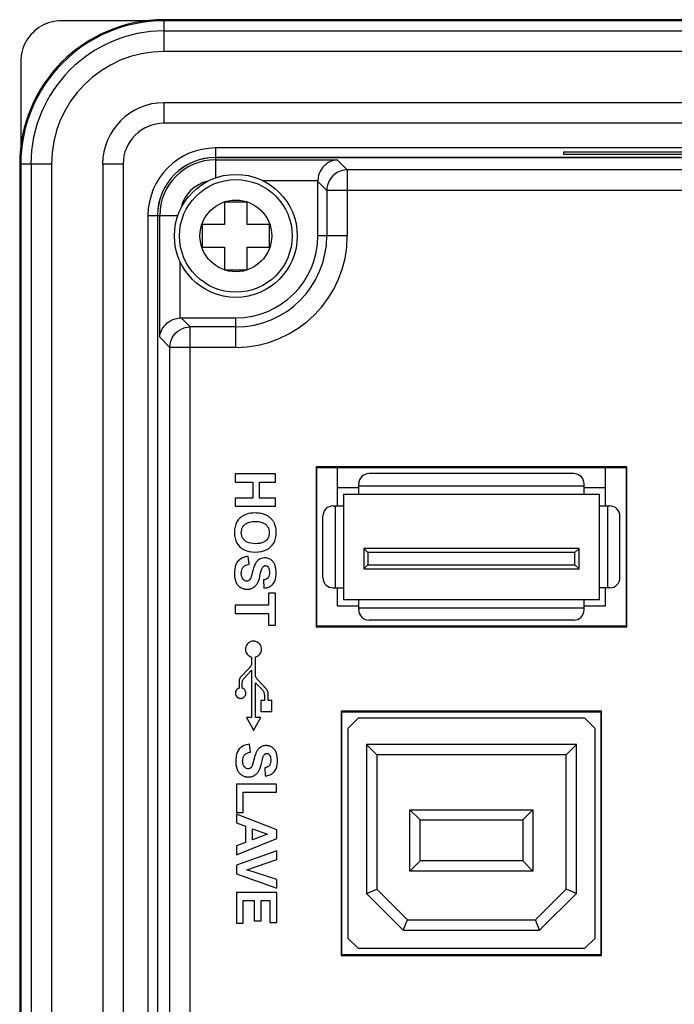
# Model space of a CAD drawing. Extents: x 0 to 841, y 0 to 594.
# Tile 52 of 91: x 564 to 596, y 230 to 278. Entities that reach past the tile are written whole.
import ezdxf

# ---------------------------------------------------------------- set-up
doc = ezdxf.new("R2010")
doc.units = 0
doc.header["$LTSCALE"] = 46.255
doc.header["$MEASUREMENT"] = 0
doc.layers.get('0').update_dxf_attribs({"linetype": 'CONTINUOUS'})
doc.layers.add('7_ALL_FEATURES', color=7, linetype='CONTINUOUS')

msp = doc.modelspace()

# ---------------------------------------------------------------- linework, layer by layer
at = {"color": 7, "linetype": 'Continuous'}
for p, q in [((570.135, 277.74), (565.932, 277.74)), ((740.938, 277.79), (570.929, 277.79)), ((570.929, 276.24), (570.929, 277.737)), ((740.927, 277.737), (570.929, 277.737)), ((740.938, 277.237), (570.929, 277.237)), ((740.938, 276.24), (570.929, 276.24)), ((563.934, 275.741), (563.934, 271.539)), ((570.929, 272.74), (570.929, 273.74)), ((740.938, 273.74), (570.929, 273.74)), ((740.938, 272.74), (570.929, 272.74)), ((738.434, 271.529), (573.434, 271.529)), ((563.884, 270.744), (563.884, 140.735)), ((563.937, 270.744), (563.937, 140.746)), ((565.434, 270.744), (563.937, 270.744)), ((564.436, 270.744), (564.436, 140.735)), ((565.434, 270.744), (565.434, 140.735)), ((567.934, 270.744), (567.934, 140.735)), ((568.934, 270.744), (567.934, 270.744)), ((568.934, 270.744), (568.934, 140.735)), ((570.145, 268.24), (570.145, 143.24)), ((579.384, 255.94), (579.384, 254.065)), ((590.934, 255.64), (580.934, 255.64)), ((592.484, 254.065), (592.484, 255.94)), ((580.434, 254.64), (580.434, 255.14)), ((591.434, 254.64), (591.434, 255.14)), ((580.434, 254.94), (579.384, 254.94)), ((579.684, 254.64), (579.684, 249.49)), ((579.684, 254.64), (592.184, 254.64)), ((580.434, 255.04), (591.434, 255.04)), ((592.484, 254.94), (591.434, 254.94)), ((592.184, 249.49), (592.184, 254.64)), ((579.184, 254.065), (579.684, 254.065)), ((579.284, 254.065), (579.284, 250.065)), ((592.184, 254.065), (592.684, 254.065)), ((592.584, 250.065), (592.584, 254.065)), ((578.684, 250.565), (578.684, 253.565)), ((593.184, 250.565), (593.184, 253.565)), ((580.684, 251.99), (580.684, 250.99)), ((580.884, 251.79), (580.684, 251.99)), ((591.184, 251.99), (580.684, 251.99)), ((580.884, 251.79), (580.884, 251.19)), ((590.984, 251.79), (580.884, 251.79)), ((590.984, 251.79), (591.184, 251.99)), ((590.984, 251.19), (590.984, 251.79)), ((591.184, 250.99), (591.184, 251.99)), ((580.884, 251.19), (580.684, 250.99)), ((580.684, 250.99), (591.184, 250.99)), ((580.884, 251.19), (590.984, 251.19)), ((590.984, 251.19), (591.184, 250.99)), ((579.184, 250.065), (579.684, 250.065)), ((579.384, 250.065), (579.384, 249.19)), ((592.684, 250.065), (592.184, 250.065)), ((592.484, 249.19), (592.484, 250.065)), ((579.684, 249.49), (592.184, 249.49)), ((580.434, 248.99), (580.434, 249.49)), ((591.434, 248.99), (591.434, 249.49)), ((579.384, 249.19), (580.434, 249.19)), ((580.434, 249.09), (591.434, 249.09)), ((591.434, 249.19), (592.484, 249.19)), ((590.934, 248.49), (580.934, 248.49)), ((579.914, 243.22), (580.414, 243.72)), ((580.414, 243.72), (591.454, 243.72)), ((591.454, 243.72), (591.954, 243.22)), ((579.914, 232.96), (579.914, 243.22)), ((591.954, 243.22), (591.954, 232.96)), ((580.814, 242.42), (580.814, 235.153)), ((580.814, 242.42), (581.314, 241.92)), ((591.054, 242.42), (580.814, 242.42)), ((591.054, 242.42), (590.554, 241.92)), ((591.054, 235.153), (591.054, 242.42)), ((581.314, 241.92), (581.314, 235.36)), ((590.554, 241.92), (581.314, 241.92)), ((590.554, 235.36), (590.554, 241.92)), ((582.934, 236.24), (582.934, 239.24)), ((582.934, 239.24), (583.434, 238.74)), ((582.934, 239.24), (588.934, 239.24)), ((588.934, 239.24), (588.434, 238.74)), ((588.934, 239.24), (588.934, 236.24)), ((583.434, 236.74), (583.434, 238.74)), ((583.434, 238.74), (588.434, 238.74)), ((588.434, 238.74), (588.434, 236.74)), ((582.934, 236.24), (583.434, 236.74)), ((588.434, 236.74), (583.434, 236.74)), ((588.934, 236.24), (588.434, 236.74)), ((588.934, 236.24), (582.934, 236.24)), ((580.814, 235.153), (581.314, 235.36)), ((580.814, 235.153), (582.606, 233.36)), ((581.314, 235.36), (582.814, 233.86)), ((589.054, 233.86), (590.554, 235.36)), ((589.261, 233.36), (591.054, 235.153)), ((591.054, 235.153), (590.554, 235.36)), ((582.606, 233.36), (582.814, 233.86)), ((582.814, 233.86), (589.054, 233.86)), ((589.261, 233.36), (589.054, 233.86)), ((582.606, 233.36), (589.261, 233.36)), ((580.414, 232.46), (579.914, 232.96)), ((591.954, 232.96), (591.454, 232.46)), ((591.454, 232.46), (580.414, 232.46))]:
    msp.add_line(p, q, dxfattribs=at)
msp.add_lwpolyline([(565.932, 277.74), (565.801, 277.735), (565.671, 277.722), (565.542, 277.701), (565.415, 277.672), (565.29, 277.634), (565.167, 277.588), (565.048, 277.534), (564.933, 277.472), (564.822, 277.403), (564.716, 277.327), (564.614, 277.244), (564.519, 277.154), (564.43, 277.059), (564.346, 276.958), (564.27, 276.851), (564.201, 276.74), (564.14, 276.625), (564.086, 276.506), (564.04, 276.384), (564.002, 276.258), (563.972, 276.131), (563.951, 276.002), (563.938, 275.872), (563.934, 275.741)], dxfattribs=at)
for centre, radius, start, end in [((570.929, 270.744), 7.046, 90, 180), ((570.929, 270.744), 6.993, 90, 180), ((570.929, 270.744), 6.496, 90, 180), ((570.929, 270.744), 5.496, 90, 180), ((570.929, 270.744), 2.996, 90, 180), ((570.929, 270.744), 1.996, 90, 180), ((573.434, 268.24), 3.289, 90, 180), ((580.934, 255.14), 0.5, 90, 180), ((590.934, 255.14), 0.5, 0, 90), ((579.184, 253.565), 0.5, 90, 180), ((592.684, 253.565), 0.5, 0, 90), ((579.184, 250.565), 0.5, 180, 270), ((592.684, 250.565), 0.5, 270, 0), ((580.934, 248.99), 0.5, 180, 270), ((590.934, 248.99), 0.5, 270, 0)]:
    msp.add_arc(centre, radius, start, end, dxfattribs=at)
at = {"layer": '7_ALL_FEATURES', "color": 7, "linetype": 'Continuous'}
for p, q in [((573.434, 271.529), (573.434, 271.066)), ((738.434, 271.066), (573.434, 271.066)), ((573.434, 271.057), (573.434, 270.067)), ((738.434, 271.057), (573.434, 271.057)), ((590.434, 271.319), (590.434, 271.232)), ((598.434, 271.319), (590.434, 271.319)), ((590.434, 271.232), (598.434, 271.232)), ((573.434, 270.95), (579.383, 270.95)), ((579.383, 270.95), (579.873, 270.46)), ((579.873, 270.46), (579.873, 267.24)), ((597.245, 270.46), (579.873, 270.46)), ((575.715, 269.951), (578.435, 269.951)), ((578.434, 269.901), (578.874, 269.461)), ((578.874, 269.461), (578.874, 267.24)), ((597.245, 269.461), (578.874, 269.461)), ((573.884, 268.89), (573.884, 267.79)), ((574.984, 268.89), (573.884, 268.89)), ((574.984, 267.79), (574.984, 268.89)), ((570.145, 268.24), (570.607, 268.24)), ((570.607, 268.24), (570.607, 143.24)), ((570.616, 268.24), (570.616, 143.24)), ((570.616, 268.24), (571.606, 268.24)), ((570.724, 262.291), (570.724, 268.24)), ((572.784, 267.79), (572.784, 266.69)), ((573.884, 267.79), (572.784, 267.79)), ((576.084, 267.79), (574.984, 267.79)), ((576.084, 266.69), (576.084, 267.79)), ((579.873, 267.24), (578.434, 267.24)), ((572.784, 266.69), (573.884, 266.69)), ((573.884, 266.69), (573.884, 265.59)), ((574.984, 265.59), (574.984, 266.69)), ((574.984, 266.69), (576.084, 266.69)), ((571.722, 263.238), (571.722, 265.958)), ((573.884, 265.59), (574.984, 265.59)), ((571.766, 263.24), (574.434, 263.24)), ((572.212, 262.799), (571.772, 263.24)), ((574.434, 261.801), (574.434, 263.24)), ((572.212, 148.68), (572.212, 262.799)), ((574.434, 262.799), (572.212, 262.799)), ((571.214, 261.801), (570.724, 262.291)), ((571.214, 149.679), (571.214, 261.801)), ((574.434, 261.801), (571.214, 261.801)), ((574.397, 255.624), (574.397, 255.228)), ((576.368, 255.624), (574.397, 255.624)), ((576.368, 255.228), (576.368, 255.624)), ((578.349, 255.975), (578.349, 248.155)), ((578.349, 255.975), (578.384, 255.94)), ((593.518, 255.975), (578.349, 255.975)), ((578.384, 248.19), (578.384, 255.94)), ((578.384, 255.94), (593.484, 255.94)), ((593.518, 255.975), (593.484, 255.94)), ((593.484, 255.94), (593.484, 248.19)), ((593.518, 248.155), (593.518, 255.975)), ((574.397, 255.228), (575.257, 255.228)), ((575.257, 255.228), (575.257, 254.447)), ((575.591, 254.447), (575.591, 255.228)), ((575.591, 255.228), (576.368, 255.228)), ((574.397, 254.447), (574.397, 254.05)), ((575.257, 254.447), (574.397, 254.447)), ((576.368, 254.447), (575.591, 254.447)), ((576.368, 254.05), (576.368, 254.447)), ((574.397, 254.05), (576.368, 254.05)), ((575.078, 251.216), (575.042, 251.603)), ((575.789, 250.452), (575.803, 250.055)), ((576.034, 249.801), (576.034, 249.219)), ((576.368, 249.801), (576.034, 249.801)), ((576.368, 248.24), (576.368, 249.801)), ((574.397, 249.219), (574.397, 248.822)), ((576.034, 249.219), (574.397, 249.219)), ((574.397, 248.822), (576.034, 248.822)), ((576.034, 248.822), (576.034, 248.24)), ((576.034, 248.24), (576.368, 248.24)), ((578.349, 248.155), (578.384, 248.19)), ((593.518, 248.155), (578.349, 248.155)), ((593.484, 248.19), (578.384, 248.19)), ((593.518, 248.155), (593.484, 248.19)), ((575.199, 246.691), (575.199, 246.306)), ((575.398, 245.716), (575.398, 246.692)), ((575.098, 246.169), (574.683, 245.73)), ((574.84, 245.666), (575.199, 246.047)), ((575.199, 246.047), (575.199, 243.734)), ((575.919, 245.14), (575.504, 245.579)), ((574.589, 245.484), (574.589, 245.174)), ((574.746, 245.175), (574.746, 245.42)), ((575.398, 243.734), (575.398, 245.436)), ((575.398, 245.436), (575.732, 245.082)), ((575.655, 244.562), (575.655, 244.033)), ((575.826, 244.562), (575.655, 244.562)), ((575.826, 244.837), (575.826, 244.562)), ((576.013, 244.562), (576.013, 244.894)), ((576.184, 244.562), (576.013, 244.562)), ((576.184, 244.033), (576.184, 244.562)), ((575.199, 243.734), (574.946, 243.734)), ((575.299, 243.111), (575.651, 243.734)), ((575.651, 243.734), (575.398, 243.734)), ((575.655, 244.033), (576.184, 244.033)), ((579.579, 244.055), (579.579, 232.125)), ((579.579, 244.055), (579.614, 244.02)), ((592.288, 244.055), (579.579, 244.055)), ((579.614, 232.16), (579.614, 244.02)), ((579.614, 244.02), (592.254, 244.02)), ((592.288, 244.055), (592.254, 244.02)), ((592.254, 244.02), (592.254, 232.16)), ((592.288, 232.125), (592.288, 244.055)), ((575.144, 242.055), (575.107, 242.442)), ((575.855, 241.291), (575.868, 240.894)), ((574.462, 240.491), (574.462, 239.105)), ((576.417, 240.491), (574.462, 240.491)), ((576.417, 240.094), (576.417, 240.491)), ((574.796, 239.105), (574.796, 240.094)), ((574.796, 240.094), (576.417, 240.094)), ((574.462, 239.105), (574.796, 239.105)), ((574.462, 239.022), (574.462, 238.596)), ((576.434, 238.261), (574.462, 239.022)), ((574.462, 238.596), (574.909, 238.434)), ((574.909, 238.434), (574.909, 237.645)), ((575.243, 237.775), (575.243, 238.313)), ((575.243, 238.313), (575.974, 238.048)), ((574.462, 237.044), (576.434, 237.831)), ((575.974, 238.048), (575.243, 237.775)), ((576.434, 237.831), (576.434, 238.261)), ((574.909, 237.645), (574.462, 237.476)), ((574.462, 237.476), (574.462, 237.044)), ((576.434, 237.239), (574.462, 236.54)), ((576.434, 236.808), (576.434, 237.239)), ((574.462, 236.54), (574.462, 236.112)), ((574.975, 236.311), (576.434, 236.808)), ((574.462, 236.112), (576.434, 235.406)), ((576.434, 235.828), (574.975, 236.311)), ((576.434, 235.406), (576.434, 235.828)), ((574.462, 235.201), (574.462, 233.703)), ((576.434, 235.201), (574.462, 235.201)), ((576.434, 233.74), (576.434, 235.201)), ((574.796, 233.703), (574.796, 234.805)), ((574.796, 234.805), (575.329, 234.805)), ((575.329, 234.805), (575.329, 233.812)), ((575.663, 233.812), (575.663, 234.805)), ((575.663, 234.805), (576.1, 234.805)), ((576.1, 234.805), (576.1, 233.74)), ((574.462, 233.703), (574.796, 233.703)), ((575.329, 233.812), (575.663, 233.812)), ((576.1, 233.74), (576.434, 233.74)), ((579.579, 232.125), (579.614, 232.16)), ((579.579, 232.125), (592.288, 232.125)), ((592.254, 232.16), (579.614, 232.16)), ((592.288, 232.125), (592.254, 232.16))]:
    msp.add_line(p, q, dxfattribs=at)
for points in [[(579.383, 270.95), (579.302, 270.942), (579.22, 270.926), (579.138, 270.902), (579.056, 270.871), (578.976, 270.831), (578.898, 270.783), (578.822, 270.726), (578.75, 270.661), (578.682, 270.586), (578.62, 270.503), (578.564, 270.411), (578.515, 270.309), (578.476, 270.198), (578.449, 270.078), (578.435, 269.951)], [(579.873, 270.46), (579.745, 270.451), (579.619, 270.426), (579.496, 270.385), (579.378, 270.327), (579.269, 270.255), (579.17, 270.169), (579.083, 270.07), (579.01, 269.961), (578.951, 269.844), (578.909, 269.72), (578.883, 269.592), (578.874, 269.461)], [(578.434, 267.24), (578.434, 269.907), (578.434, 269.912), (578.434, 269.918), (578.434, 269.923), (578.434, 269.929), (578.434, 269.934), (578.434, 269.94), (578.435, 269.946), (578.435, 269.951)], [(570.724, 262.291), (570.732, 262.373), (570.747, 262.454), (570.771, 262.535), (570.802, 262.617), (570.842, 262.697), (570.89, 262.776), (570.947, 262.851), (571.012, 262.924), (571.087, 262.991), (571.17, 263.053), (571.262, 263.11), (571.364, 263.158), (571.476, 263.194), (571.596, 263.221), (571.722, 263.238)], [(571.722, 263.238), (571.728, 263.239), (571.733, 263.239), (571.739, 263.239), (571.744, 263.239), (571.75, 263.239), (571.755, 263.239), (571.761, 263.24), (571.766, 263.24)], [(571.214, 261.801), (571.222, 261.928), (571.247, 262.055), (571.288, 262.177), (571.346, 262.295), (571.418, 262.404), (571.505, 262.503), (571.603, 262.59), (571.712, 262.663), (571.829, 262.722), (571.953, 262.764), (572.082, 262.79), (572.212, 262.799)], [(575.37, 253.72), (575.258, 253.715), (575.154, 253.704), (575.058, 253.686), (574.97, 253.663), (574.891, 253.633), (574.817, 253.597), (574.749, 253.557), (574.686, 253.511), (574.629, 253.461)], [(575.877, 253.63), (575.834, 253.648), (575.788, 253.664), (575.738, 253.678), (575.686, 253.69), (575.63, 253.701), (575.571, 253.709), (575.507, 253.715), (575.441, 253.718), (575.37, 253.72)], [(574.629, 253.461), (574.551, 253.377), (574.486, 253.281), (574.434, 253.172), (574.395, 253.046), (574.37, 252.906), (574.361, 252.767), (574.369, 252.627), (574.394, 252.488), (574.432, 252.362), (574.483, 252.254), (574.548, 252.158), (574.625, 252.074), (574.713, 251.998), (574.812, 251.934), (574.928, 251.882), (575.067, 251.843), (575.221, 251.818), (575.377, 251.808), (575.533, 251.817), (575.689, 251.843), (575.829, 251.881), (575.947, 251.931), (576.049, 251.994), (576.133, 252.07)], [(574.874, 253.155), (574.91, 253.185), (574.95, 253.212), (574.996, 253.236), (575.046, 253.257), (575.101, 253.275), (575.163, 253.29), (575.23, 253.3), (575.304, 253.307), (575.383, 253.31)], [(575.383, 253.31), (575.464, 253.307), (575.539, 253.3), (575.607, 253.29), (575.669, 253.276), (575.724, 253.258), (575.774, 253.237), (575.819, 253.214), (575.86, 253.188), (575.894, 253.159)], [(576.148, 253.446), (576.121, 253.472), (576.092, 253.496), (576.063, 253.519), (576.034, 253.541), (576.004, 253.561), (575.974, 253.58), (575.942, 253.598), (575.91, 253.614), (575.877, 253.63)], [(576.326, 253.191), (576.313, 253.221), (576.298, 253.251), (576.282, 253.279), (576.264, 253.308), (576.245, 253.336), (576.223, 253.364), (576.2, 253.391), (576.175, 253.419), (576.148, 253.446)], [(574.873, 252.371), (574.821, 252.423), (574.779, 252.48), (574.745, 252.543), (574.721, 252.612), (574.706, 252.686), (574.701, 252.761), (574.706, 252.835), (574.721, 252.91), (574.745, 252.98), (574.778, 253.043), (574.821, 253.101), (574.874, 253.155)], [(575.894, 253.159), (575.945, 253.108), (575.987, 253.051), (576.02, 252.988), (576.044, 252.917), (576.059, 252.839), (576.064, 252.762), (576.059, 252.684), (576.044, 252.607), (576.02, 252.536), (575.988, 252.473), (575.946, 252.417), (575.896, 252.367)], [(576.133, 252.07), (576.214, 252.156), (576.281, 252.254), (576.333, 252.366), (576.372, 252.496), (576.397, 252.639), (576.404, 252.781), (576.395, 252.918), (576.369, 253.055), (576.326, 253.191)], [(575.896, 252.367), (575.844, 252.324), (575.779, 252.289), (575.701, 252.26), (575.606, 252.238), (575.497, 252.224), (575.388, 252.218), (575.279, 252.224), (575.169, 252.239), (575.072, 252.262), (574.993, 252.291), (574.926, 252.327), (574.873, 252.371)], [(574.534, 251.363), (574.479, 251.295), (574.435, 251.21), (574.401, 251.109), (574.377, 250.985), (574.364, 250.845), (574.362, 250.71), (574.374, 250.588), (574.397, 250.471), (574.433, 250.359)], [(575.042, 251.603), (574.964, 251.59), (574.891, 251.574), (574.825, 251.554), (574.764, 251.531), (574.71, 251.504), (574.66, 251.473), (574.614, 251.44), (574.572, 251.403), (574.534, 251.363)], [(575.457, 251.348), (575.434, 251.321), (575.411, 251.287), (575.388, 251.249), (575.366, 251.206), (575.344, 251.157), (575.323, 251.102), (575.302, 251.04), (575.282, 250.973), (575.262, 250.899)], [(576.136, 251.444), (576.06, 251.485), (575.983, 251.512), (575.906, 251.527), (575.825, 251.53), (575.744, 251.519), (575.665, 251.496), (575.592, 251.46), (575.523, 251.411), (575.457, 251.348)], [(576.336, 251.198), (576.318, 251.235), (576.3, 251.27), (576.28, 251.302), (576.259, 251.331), (576.237, 251.358), (576.213, 251.382), (576.189, 251.405), (576.163, 251.426), (576.136, 251.444)], [(574.701, 250.784), (574.707, 250.865), (574.721, 250.936), (574.744, 250.999), (574.773, 251.052), (574.811, 251.096), (574.86, 251.134), (574.922, 251.167), (574.994, 251.194), (575.078, 251.216)], [(575.262, 250.899), (575.237, 250.797), (575.225, 250.752), (575.215, 250.712), (575.205, 250.677), (575.196, 250.646), (575.189, 250.619), (575.182, 250.597), (575.176, 250.58)], [(575.613, 250.659), (575.645, 250.791), (575.661, 250.851), (575.677, 250.904), (575.692, 250.95), (575.707, 250.989), (575.721, 251.023), (575.735, 251.051), (575.748, 251.073), (575.76, 251.091)], [(575.76, 251.091), (575.772, 251.103), (575.785, 251.115), (575.797, 251.124), (575.81, 251.132), (575.823, 251.138), (575.837, 251.143), (575.851, 251.147), (575.865, 251.149), (575.88, 251.15)], [(575.88, 251.15), (575.897, 251.149), (575.913, 251.146), (575.928, 251.143), (575.942, 251.137), (575.956, 251.13), (575.968, 251.122), (575.98, 251.112), (575.992, 251.1), (576.003, 251.086)], [(576.003, 251.086), (576.032, 251.035), (576.053, 250.978), (576.067, 250.915), (576.073, 250.843), (576.072, 250.766), (576.064, 250.698), (576.051, 250.644), (576.032, 250.598), (576.007, 250.562)], [(576.24, 250.252), (576.29, 250.313), (576.331, 250.39), (576.363, 250.483), (576.387, 250.597), (576.401, 250.727), (576.404, 250.854), (576.393, 250.972), (576.371, 251.087), (576.336, 251.198)], [(574.433, 250.359), (574.45, 250.321), (574.47, 250.284), (574.491, 250.25), (574.514, 250.219), (574.538, 250.19), (574.564, 250.163), (574.592, 250.138), (574.622, 250.115), (574.653, 250.093)], [(574.782, 250.494), (574.766, 250.514), (574.752, 250.537), (574.74, 250.563), (574.728, 250.592), (574.719, 250.624), (574.711, 250.659), (574.706, 250.697), (574.703, 250.739), (574.701, 250.784)], [(575.091, 250.436), (575.064, 250.418), (575.034, 250.405), (575.002, 250.397), (574.965, 250.396), (574.926, 250.4), (574.888, 250.412), (574.852, 250.432), (574.817, 250.459), (574.782, 250.494)], [(575.176, 250.58), (575.167, 250.557), (575.158, 250.535), (575.149, 250.516), (575.14, 250.498), (575.13, 250.482), (575.121, 250.469), (575.111, 250.456), (575.101, 250.445), (575.091, 250.436)], [(575.487, 250.295), (575.502, 250.326), (575.518, 250.361), (575.534, 250.4), (575.549, 250.443), (575.565, 250.49), (575.581, 250.541), (575.597, 250.598), (575.613, 250.659)], [(576.007, 250.562), (575.993, 250.545), (575.976, 250.53), (575.958, 250.515), (575.936, 250.501), (575.913, 250.489), (575.886, 250.477), (575.857, 250.468), (575.825, 250.459), (575.789, 250.452)], [(574.653, 250.093), (574.687, 250.073), (574.722, 250.055), (574.756, 250.04), (574.791, 250.027), (574.825, 250.017), (574.861, 250.009), (574.897, 250.003), (574.934, 250), (574.972, 249.999)], [(574.972, 249.999), (575.016, 250), (575.057, 250.003), (575.096, 250.008), (575.133, 250.016), (575.168, 250.025), (575.2, 250.036), (575.231, 250.048), (575.259, 250.062), (575.286, 250.077)], [(575.286, 250.077), (575.313, 250.095), (575.339, 250.115), (575.364, 250.136), (575.387, 250.158), (575.409, 250.182), (575.43, 250.207), (575.45, 250.235), (575.469, 250.264), (575.487, 250.295)], [(575.803, 250.055), (575.865, 250.06), (575.924, 250.069), (575.979, 250.083), (576.03, 250.1), (576.077, 250.122), (576.121, 250.148), (576.163, 250.179), (576.203, 250.213), (576.24, 250.252)], [(575.168, 247.443), (575.111, 247.418), (575.059, 247.384), (575.011, 247.342), (574.971, 247.293), (574.941, 247.239), (574.918, 247.179), (574.905, 247.119), (574.903, 247.056), (574.911, 246.992), (574.928, 246.932), (574.955, 246.876), (574.991, 246.823), (575.034, 246.778), (575.083, 246.741), (575.138, 246.712), (575.199, 246.691)], [(575.398, 246.692), (575.459, 246.715), (575.514, 246.745), (575.562, 246.783), (575.604, 246.829), (575.639, 246.883), (575.665, 246.939), (575.681, 246.999), (575.688, 247.063), (575.684, 247.125), (575.671, 247.186), (575.647, 247.245), (575.616, 247.298), (575.575, 247.346), (575.526, 247.388), (575.473, 247.421), (575.416, 247.445), (575.354, 247.459), (575.292, 247.464), (575.23, 247.458), (575.168, 247.443)], [(575.199, 246.306), (575.189, 246.29), (575.179, 246.275), (575.169, 246.26), (575.158, 246.245), (575.146, 246.229), (575.134, 246.214), (575.122, 246.199), (575.11, 246.184), (575.098, 246.169)], [(574.683, 245.73), (574.665, 245.709), (574.648, 245.685), (574.634, 245.66), (574.621, 245.633), (574.61, 245.604), (574.601, 245.575), (574.595, 245.545), (574.591, 245.515), (574.589, 245.484)], [(574.746, 245.42), (574.748, 245.451), (574.752, 245.481), (574.758, 245.511), (574.767, 245.54), (574.778, 245.569), (574.791, 245.596), (574.805, 245.621), (574.822, 245.645), (574.84, 245.666)], [(575.504, 245.579), (575.492, 245.594), (575.479, 245.608), (575.467, 245.623), (575.456, 245.638), (575.444, 245.654), (575.432, 245.669), (575.421, 245.685), (575.409, 245.701), (575.398, 245.716)], [(574.589, 245.174), (574.542, 245.152), (574.503, 245.125), (574.47, 245.092), (574.444, 245.052), (574.424, 245.007), (574.413, 244.96), (574.413, 244.912), (574.421, 244.863), (574.437, 244.818), (574.462, 244.777), (574.495, 244.739), (574.533, 244.71), (574.576, 244.689), (574.624, 244.675), (574.671, 244.671), (574.719, 244.676), (574.766, 244.69)], [(574.766, 244.69), (574.809, 244.712), (574.846, 244.742), (574.879, 244.78), (574.904, 244.821), (574.919, 244.867), (574.926, 244.916), (574.925, 244.963), (574.913, 245.01), (574.893, 245.055), (574.866, 245.095), (574.833, 245.127), (574.793, 245.154), (574.746, 245.175)], [(575.732, 245.082), (575.75, 245.061), (575.767, 245.037), (575.781, 245.012), (575.794, 244.985), (575.805, 244.957), (575.814, 244.927), (575.82, 244.898), (575.824, 244.868), (575.826, 244.837)], [(576.013, 244.894), (576.011, 244.925), (576.007, 244.956), (576.001, 244.985), (575.992, 245.014), (575.981, 245.043), (575.968, 245.07), (575.954, 245.095), (575.937, 245.119), (575.919, 245.14)], [(574.946, 243.734), (575.259, 243.18), (575.299, 243.111)], [(574.6, 242.203), (574.546, 242.135), (574.502, 242.051), (574.468, 241.952), (574.443, 241.83), (574.429, 241.692), (574.427, 241.558), (574.439, 241.434), (574.462, 241.314), (574.498, 241.198)], [(575.107, 242.442), (575.029, 242.429), (574.957, 242.413), (574.89, 242.393), (574.83, 242.37), (574.775, 242.343), (574.725, 242.312), (574.679, 242.279), (574.638, 242.242), (574.6, 242.203)], [(575.523, 242.188), (575.5, 242.16), (575.477, 242.127), (575.454, 242.088), (575.432, 242.045), (575.41, 241.996), (575.389, 241.941), (575.368, 241.88), (575.348, 241.812), (575.328, 241.738)], [(575.92, 242.369), (575.868, 242.367), (575.819, 242.36), (575.771, 242.349), (575.726, 242.334), (575.684, 242.314), (575.642, 242.29), (575.601, 242.261), (575.562, 242.227), (575.523, 242.188)], [(576.202, 242.284), (576.171, 242.302), (576.141, 242.318), (576.11, 242.332), (576.079, 242.344), (576.048, 242.353), (576.017, 242.36), (575.985, 242.365), (575.953, 242.368), (575.92, 242.369)], [(576.401, 242.038), (576.384, 242.074), (576.366, 242.108), (576.346, 242.14), (576.326, 242.169), (576.303, 242.196), (576.28, 242.221), (576.255, 242.244), (576.229, 242.265), (576.202, 242.284)], [(574.767, 241.623), (574.768, 241.666), (574.772, 241.706), (574.778, 241.743), (574.787, 241.777), (574.797, 241.809), (574.81, 241.838), (574.824, 241.865), (574.84, 241.89), (574.858, 241.913)], [(574.858, 241.913), (574.878, 241.934), (574.9, 241.954), (574.925, 241.972), (574.953, 241.99), (574.984, 242.006), (575.018, 242.021), (575.056, 242.034), (575.098, 242.045), (575.144, 242.055)], [(575.328, 241.738), (575.302, 241.636), (575.291, 241.592), (575.28, 241.552), (575.271, 241.517), (575.262, 241.486), (575.255, 241.459), (575.248, 241.437), (575.242, 241.419)], [(575.712, 241.63), (575.728, 241.69), (575.743, 241.743), (575.758, 241.789), (575.773, 241.829), (575.787, 241.862), (575.801, 241.89), (575.814, 241.913), (575.827, 241.93)], [(575.827, 241.93), (575.839, 241.943), (575.851, 241.954), (575.863, 241.963), (575.876, 241.971), (575.889, 241.978), (575.902, 241.982), (575.916, 241.986), (575.931, 241.988), (575.946, 241.989)], [(575.946, 241.989), (575.963, 241.988), (575.979, 241.986), (575.994, 241.982), (576.008, 241.976), (576.021, 241.97), (576.034, 241.961), (576.046, 241.951), (576.057, 241.939), (576.068, 241.926)], [(576.068, 241.926), (576.097, 241.876), (576.118, 241.821), (576.132, 241.76), (576.138, 241.687), (576.137, 241.609), (576.13, 241.54), (576.117, 241.484), (576.098, 241.438), (576.073, 241.401)], [(576.306, 241.091), (576.357, 241.154), (576.398, 241.233), (576.43, 241.327), (576.453, 241.444), (576.467, 241.577), (576.469, 241.704), (576.458, 241.82), (576.436, 241.931), (576.401, 242.038)], [(574.498, 241.198), (574.516, 241.16), (574.536, 241.123), (574.557, 241.089), (574.58, 241.058), (574.604, 241.029), (574.63, 241.002), (574.658, 240.977), (574.687, 240.954), (574.719, 240.932)], [(574.848, 241.333), (574.832, 241.353), (574.818, 241.376), (574.805, 241.403), (574.794, 241.431), (574.785, 241.463), (574.777, 241.498), (574.772, 241.536), (574.768, 241.578), (574.767, 241.623)], [(575.157, 241.276), (575.129, 241.257), (575.099, 241.244), (575.066, 241.237), (575.03, 241.235), (574.991, 241.239), (574.953, 241.251), (574.917, 241.271), (574.882, 241.298), (574.848, 241.333)], [(575.242, 241.419), (575.233, 241.396), (575.224, 241.375), (575.215, 241.355), (575.206, 241.338), (575.196, 241.322), (575.187, 241.308), (575.177, 241.296), (575.167, 241.285), (575.157, 241.276)], [(575.553, 241.134), (575.568, 241.165), (575.584, 241.2), (575.599, 241.239), (575.615, 241.282), (575.631, 241.329), (575.647, 241.381), (575.663, 241.437), (575.679, 241.498), (575.712, 241.63)], [(576.073, 241.401), (576.059, 241.384), (576.042, 241.369), (576.023, 241.354), (576.002, 241.34), (575.978, 241.328), (575.952, 241.317), (575.922, 241.307), (575.89, 241.298), (575.855, 241.291)], [(574.719, 240.932), (574.753, 240.912), (574.788, 240.894), (574.823, 240.879), (574.857, 240.866), (574.892, 240.856), (574.927, 240.848), (574.963, 240.843), (575, 240.839), (575.037, 240.838)], [(575.037, 240.838), (575.081, 240.839), (575.122, 240.843), (575.161, 240.848), (575.198, 240.855), (575.233, 240.864), (575.266, 240.875), (575.296, 240.887), (575.325, 240.901), (575.352, 240.916)], [(575.352, 240.916), (575.379, 240.934), (575.405, 240.954), (575.43, 240.975), (575.454, 240.997), (575.476, 241.021), (575.497, 241.046), (575.516, 241.074), (575.535, 241.103), (575.553, 241.134)], [(575.868, 240.894), (575.931, 240.899), (575.99, 240.909), (576.045, 240.922), (576.096, 240.94), (576.143, 240.961), (576.187, 240.987), (576.229, 241.018), (576.269, 241.052), (576.306, 241.091)]]:
    msp.add_lwpolyline(points, dxfattribs=at)
for radius in [3, 2.75, 1.75]:
    msp.add_circle((574.434, 267.24), radius, dxfattribs=at)
for centre, radius, start, end in [((573.434, 268.24), 2.826, 90, 180), ((573.434, 268.24), 2.818, 90, 180), ((573.434, 268.24), 2.71, 90, 180), ((573.434, 268.24), 1.711, 102.4262, 167.5744), ((574.434, 267.24), 5.439, 270, 0), ((574.434, 267.24), 4.44, 270, 0), ((574.434, 267.24), 4, 270, 0)]:
    msp.add_arc(centre, radius, start, end, dxfattribs=at)

doc.saveas('drawing.dxf')
